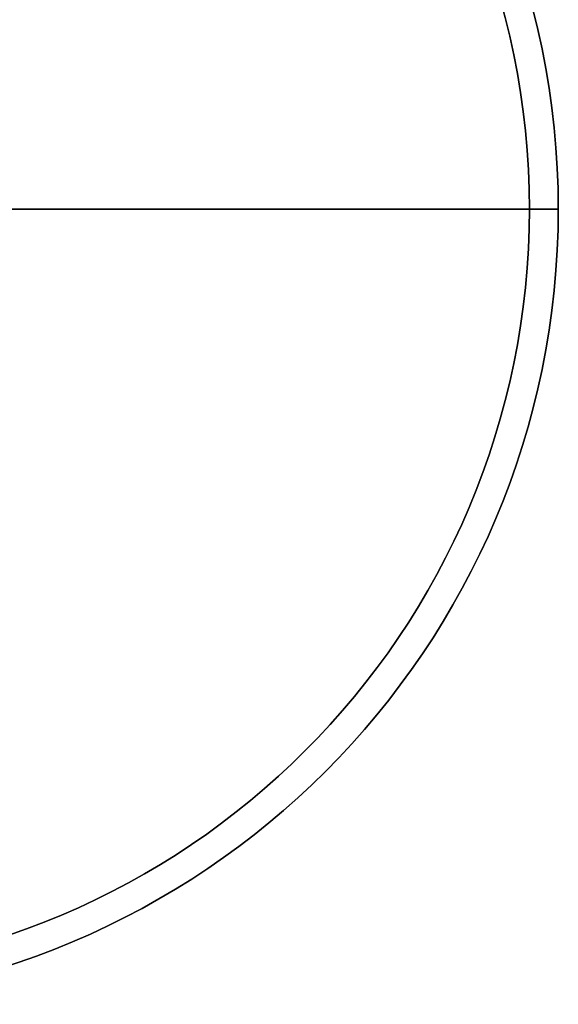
# Model space of a CAD drawing. Header units: millimetres. Extents: x 3074 to 3793, y -15 to 40.
# Tile 255 of 256: x 3774 to 3793, y -15 to 19. Entities that reach past the tile are written whole.
import ezdxf

# ---------------------------------------------------------------- set-up
doc = ezdxf.new("R2010")
doc.units = ezdxf.units.MM
doc.layers.add('Capa 01', color=7, linetype='Continuous')

msp = doc.modelspace()

# ---------------------------------------------------------------- linework, layer by layer
at = {"layer": 'Capa 01'}
for p, q in [((3770.46, 12.433, 1098.922), (3791.96, 12.433, 1098.922)), ((3792.96, 12.433, 1097.922), (3771.46, 12.433, 1097.922)), ((3791.96, 12.433, 1282.922), (3792.96, 12.433, 1282.922))]:
    msp.add_line(p, q, dxfattribs=at)
at = {"layer": 'Capa 01', "extrusion": (0, 0, -1)}
for centre, radius, start, end in [((-3765.46, 12.433, -1282.922), 27.5, 0, 180), ((-3765.46, 12.433, -1190.422), 27.5, 0, 180), ((-3765.46, 12.433, -1282.922), 26.5, 0, 180), ((-3765.46, 12.433, -1190.922), 26.5, 0, 180), ((-3765.46, 12.433, -1282.922), 27.5, 180, 0), ((-3765.46, 12.433, -1190.422), 27.5, 180, 0), ((-3765.46, 12.433, -1282.922), 26.5, 180, 0), ((-3765.46, 12.433, -1190.922), 26.5, 180, 0)]:
    msp.add_arc(centre, radius, start, end, dxfattribs=at)
at = {"layer": 'Capa 01'}
for centre, radius, start, end in [((3765.46, 12.433, 1097.922), 27.5, 0, 180), ((3765.46, 12.433, 1098.922), 26.5, 0, 180), ((3765.46, 12.433, 1097.922), 27.5, 180, 0), ((3765.46, 12.433, 1098.922), 26.5, 180, 0)]:
    msp.add_arc(centre, radius, start, end, dxfattribs=at)
for points in [[(3791.96, 12.433, 1098.922), (3791.96, 12.433, 1282.922)], [(3792.96, 12.433, 1282.922), (3792.96, 12.433, 1097.922)]]:
    msp.add_open_spline(points, degree=1, dxfattribs=at)

doc.saveas('drawing.dxf')
